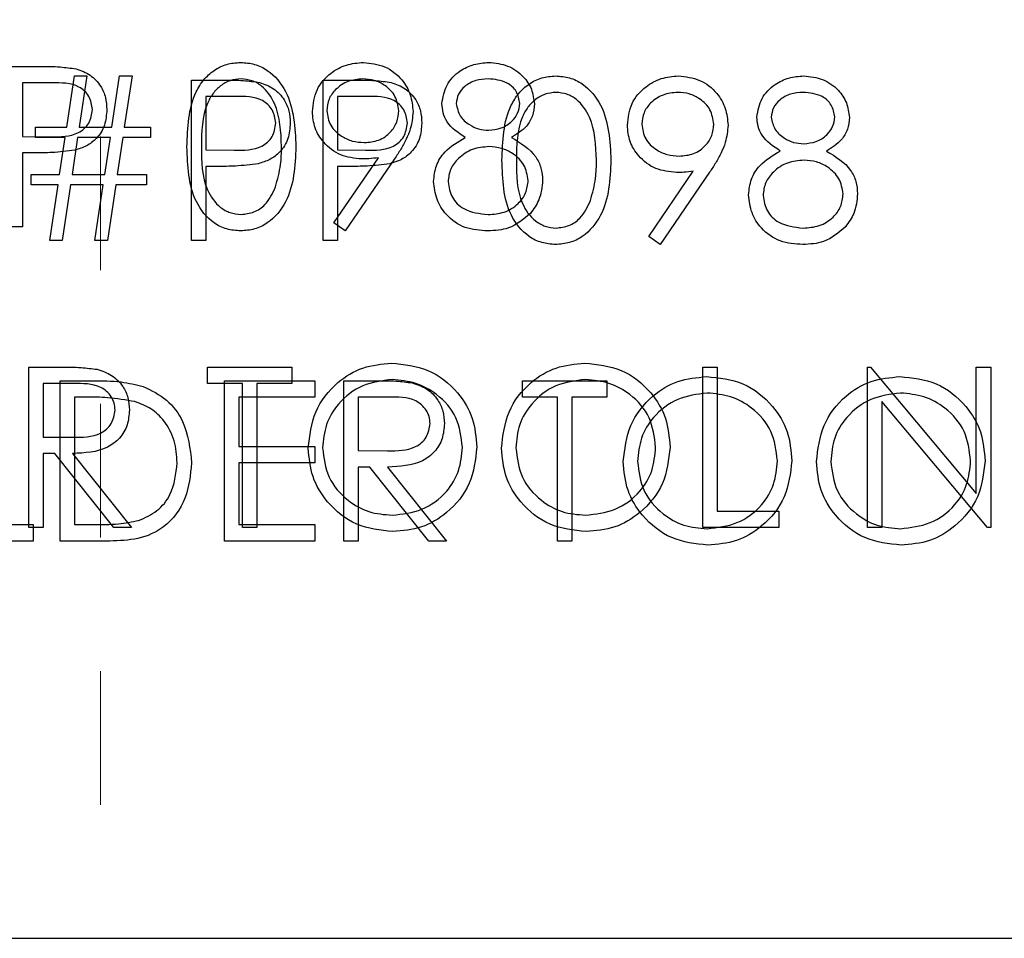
# Model space of a CAD drawing. Header units: inches. Extents: x 1802 to 2468, y -253 to -72.
# Tile 27 of 256: x 1819.969 to 1820.706, y -156.524 to -155.836. Entities that reach past the tile are written whole.
import ezdxf

# ---------------------------------------------------------------- set-up
doc = ezdxf.new("R2010")
doc.units = ezdxf.units.IN
doc.header["$LTSCALE"] = 0.5
doc.header["$MEASUREMENT"] = 0
doc.linetypes.add('HIDDEN', pattern=[0.225, 0.15, -0.075])
doc.layers.add('DSS-M-S', color=53, linetype='Continuous')
doc.layers.add('DST-M-S', color=53, linetype='Continuous')

msp = doc.modelspace()

# ---------------------------------------------------------------- linework, layer by layer
at = {"layer": 'DSS-M-S', "linetype": 'HIDDEN', "lineweight": 18}
msp.add_line((1820.02987, -155.52387), (1820.02987, -156.52387), dxfattribs=at)
at = {"layer": 'DSS-M-S', "linetype": 'Continuous', "lineweight": 25}
for p, q in [((1819.96073, -155.87146), (1819.98426, -155.87146)), ((1819.9715, -155.88377), (1819.9715, -155.92377)), ((1819.99344, -155.88377), (1819.9715, -155.88377)), ((1819.9715, -155.92377), (1819.99251, -155.92403)), ((1819.9715, -155.93608), (1819.9715, -155.99146)), ((1819.98008, -155.93608), (1819.9715, -155.93608)), ((1820.20443, -155.98855), (1820.23779, -155.93978)), ((1820.24998, -155.9405), (1820.21303, -155.99454)), ((1819.9715, -155.99146), (1819.96073, -155.99146)), ((1820.21303, -155.99454), (1820.20443, -155.98855)), ((1819.97611, -156.21646), (1819.97611, -156.09646)), ((1819.97611, -156.09646), (1820.00013, -156.09646)), ((1820.10996, -156.09646), (1820.17303, -156.09646)), ((1820.10996, -156.10877), (1820.10996, -156.09646)), ((1820.17303, -156.09646), (1820.17303, -156.10877)), ((1820.48073, -156.09646), (1820.4915, -156.09646)), ((1820.48073, -156.21646), (1820.48073, -156.09646)), ((1820.4915, -156.09646), (1820.4915, -156.20415)), ((1820.6038, -156.21646), (1820.6038, -156.09646)), ((1820.6038, -156.09646), (1820.60606, -156.09646)), ((1820.60606, -156.09646), (1820.68534, -156.19091)), ((1820.68534, -156.09646), (1820.69611, -156.09646)), ((1820.68534, -156.19091), (1820.68534, -156.09646)), ((1820.69611, -156.09646), (1820.69611, -156.21646)), ((1819.98688, -156.10877), (1819.98688, -156.14877)), ((1820.00938, -156.10877), (1819.98688, -156.10877)), ((1820.13611, -156.10877), (1820.10996, -156.10877)), ((1820.13611, -156.21646), (1820.13611, -156.10877)), ((1820.17303, -156.10877), (1820.14688, -156.10877)), ((1820.14688, -156.10877), (1820.14688, -156.21646)), ((1820.61457, -156.12223), (1820.61457, -156.21646)), ((1820.69366, -156.21646), (1820.61457, -156.12223)), ((1819.98688, -156.14877), (1820.00885, -156.14894)), ((1819.98688, -156.16108), (1819.98688, -156.21646)), ((1819.99563, -156.16108), (1819.98688, -156.16108)), ((1820.03972, -156.21646), (1819.99563, -156.16108)), ((1820.00895, -156.16108), (1820.05303, -156.21646)), ((1820.4915, -156.20415), (1820.53765, -156.20415)), ((1820.53765, -156.20415), (1820.53765, -156.21646)), ((1819.98688, -156.21646), (1819.97611, -156.21646)), ((1820.05303, -156.21646), (1820.03972, -156.21646)), ((1820.14688, -156.21646), (1820.13611, -156.21646)), ((1820.53765, -156.21646), (1820.48073, -156.21646)), ((1820.61457, -156.21646), (1820.6038, -156.21646)), ((1820.69611, -156.21646), (1820.69366, -156.21646)), ((1810.10987, -156.52387), (1827.60987, -156.52387))]:
    msp.add_line(p, q, dxfattribs=at)
for points, knots in [([(1819.98426, -155.87146), (1819.98939, -155.87144), (1819.99855, -155.87141), (1820.00761, -155.8727), (1820.01159, -155.87326)], [0, 0, 0, 0, 0.560314, 1, 1, 1, 1]), ([(1820.01159, -155.87326), (1820.01524, -155.87458), (1820.02253, -155.87721), (1820.03007, -155.88533), (1820.03404, -155.89455), (1820.0344, -155.90061), (1820.03457, -155.90365)], [0, 0, 0, 0, 0.279705, 0.559381, 0.779509, 1, 1, 1, 1]), ([(1820.09457, -155.93151), (1820.09504, -155.91718), (1820.09562, -155.89925), (1820.1068, -155.88122), (1820.11459, -155.87406), (1820.12417, -155.86924), (1820.13119, -155.86867), (1820.13469, -155.86838)], [0, 0, 0, 0, 0.498702, 0.624177, 0.749467, 0.874745, 1, 1, 1, 1]), ([(1820.13469, -155.86838), (1820.13822, -155.86867), (1820.14529, -155.86923), (1820.15816, -155.87549), (1820.17438, -155.89551), (1820.17542, -155.91711), (1820.17611, -155.93151)], [0, 0, 0, 0, 0.1256, 0.251197, 0.500581, 1, 1, 1, 1]), ([(1820.18842, -155.90514), (1820.18907, -155.8996), (1820.19038, -155.88851), (1820.20098, -155.87647), (1820.2136, -155.86959), (1820.22228, -155.86878), (1820.22662, -155.86838)], [0, 0, 0, 0, 0.279538, 0.558851, 0.779452, 1, 1, 1, 1]), ([(1820.22662, -155.86838), (1820.23207, -155.86903), (1820.24297, -155.87031), (1820.25534, -155.8801), (1820.26251, -155.89242), (1820.26337, -155.90098), (1820.2638, -155.90526)], [0, 0, 0, 0, 0.27973, 0.559163, 0.779612, 1, 1, 1, 1]), ([(1820.28534, -155.89918), (1820.28619, -155.89437), (1820.2879, -155.88475), (1820.2978, -155.87478), (1820.3091, -155.8693), (1820.31671, -155.86869), (1820.32051, -155.86838)], [0, 0, 0, 0, 0.278806, 0.558457, 0.77916, 1, 1, 1, 1]), ([(1820.32051, -155.86838), (1820.32529, -155.86891), (1820.33486, -155.86996), (1820.34608, -155.87788), (1820.35319, -155.88825), (1820.35411, -155.89576), (1820.35457, -155.89951)], [0, 0, 0, 0, 0.2799289, 0.5596229, 0.7799456, 1, 1, 1, 1]), ([(1820.13505, -155.88069), (1820.1323, -155.88097), (1820.1268, -155.88152), (1820.1195, -155.88573), (1820.11368, -155.89164), (1820.10574, -155.90625), (1820.10552, -155.92026), (1820.10534, -155.93146)], [0, 0, 0, 0, 0.125139, 0.250418, 0.375519, 0.500847, 1, 1, 1, 1]), ([(1820.16534, -155.93146), (1820.1649, -155.92032), (1820.16423, -155.90363), (1820.153, -155.88713), (1820.14329, -155.88156), (1820.1378, -155.88098), (1820.13505, -155.88069)], [0, 0, 0, 0, 0.500072, 0.749021, 0.874598, 1, 1, 1, 1]), ([(1820.22606, -155.88069), (1820.22232, -155.88105), (1820.21484, -155.88178), (1820.20604, -155.88783), (1820.20015, -155.89571), (1820.19951, -155.9016), (1820.19919, -155.90454)], [0, 0, 0, 0, 0.280092, 0.560011, 0.780131, 1, 1, 1, 1]), ([(1820.25303, -155.90454), (1820.25248, -155.90079), (1820.25136, -155.89329), (1820.24355, -155.88571), (1820.2349, -155.88132), (1820.22901, -155.8809), (1820.22606, -155.88069)], [0, 0, 0, 0, 0.278722, 0.558569, 0.779171, 1, 1, 1, 1]), ([(1820.31991, -155.88069), (1820.31676, -155.8809), (1820.31046, -155.88133), (1820.30273, -155.88576), (1820.29712, -155.89192), (1820.29645, -155.89687), (1820.29611, -155.89934)], [0, 0, 0, 0, 0.280651, 0.560566, 0.78062, 1, 1, 1, 1]), ([(1820.3438, -155.8991), (1820.34316, -155.89602), (1820.34187, -155.88983), (1820.33303, -155.88186), (1820.32488, -155.88114), (1820.31991, -155.88069)], [0, 0, 0, 0, 0.278971, 0.559919, 1, 1, 1, 1]), ([(1820.0238, -155.9037), (1820.02326, -155.90025), (1820.02244, -155.89507), (1820.01802, -155.88966), (1820.00955, -155.88358), (1820.00059, -155.88369), (1819.99344, -155.88377)], [0, 0, 0, 0, 0.248969, 0.374729, 0.500383, 1, 1, 1, 1]), ([(1820.30287, -155.92461), (1820.29771, -155.92119), (1820.29052, -155.91642), (1820.28595, -155.90633), (1820.28554, -155.90156), (1820.28534, -155.89918)], [0, 0, 0, 0, 0.557752, 0.778932, 1, 1, 1, 1]), ([(1820.29611, -155.89934), (1820.29678, -155.90252), (1820.29813, -155.90891), (1820.30526, -155.91495), (1820.31273, -155.9186), (1820.31781, -155.91897), (1820.32034, -155.91915)], [0, 0, 0, 0, 0.277721, 0.558224, 0.779072, 1, 1, 1, 1]), ([(1820.32034, -155.91915), (1820.32352, -155.91882), (1820.32988, -155.91814), (1820.33759, -155.91327), (1820.34263, -155.90656), (1820.34341, -155.90159), (1820.3438, -155.8991)], [0, 0, 0, 0, 0.280237, 0.560145, 0.780435, 1, 1, 1, 1]), ([(1820.35457, -155.89951), (1820.3543, -155.90251), (1820.35377, -155.90849), (1820.34807, -155.91795), (1820.34153, -155.92208), (1820.33753, -155.92461)], [0, 0, 0, 0, 0.2801589, 0.560243, 1, 1, 1, 1]), ([(1819.99251, -155.92403), (1819.99982, -155.92406), (1820.00897, -155.92409), (1820.01782, -155.91809), (1820.02244, -155.91257), (1820.02326, -155.90724), (1820.0238, -155.9037)], [0, 0, 0, 0, 0.499721, 0.62535, 0.751083, 1, 1, 1, 1]), ([(1820.03457, -155.90365), (1820.03429, -155.90761), (1820.03372, -155.91551), (1820.0277, -155.92514), (1820.01953, -155.93135), (1820.0136, -155.93319), (1820.01063, -155.9341)], [0, 0, 0, 0, 0.280099, 0.559324, 0.779458, 1, 1, 1, 1]), ([(1820.22517, -155.94069), (1820.21983, -155.94012), (1820.20914, -155.93897), (1820.19705, -155.92951), (1820.18953, -155.91774), (1820.18879, -155.90934), (1820.18842, -155.90514)], [0, 0, 0, 0, 0.2798143, 0.5594885, 0.7796351, 1, 1, 1, 1]), ([(1820.19919, -155.90454), (1820.1998, -155.90836), (1820.20101, -155.91601), (1820.20924, -155.92353), (1820.21815, -155.92777), (1820.22416, -155.92818), (1820.22717, -155.92838)], [0, 0, 0, 0, 0.278472, 0.558424, 0.779098, 1, 1, 1, 1]), ([(1820.22717, -155.92838), (1820.23087, -155.92808), (1820.23826, -155.92749), (1820.2469, -155.92132), (1820.2522, -155.91323), (1820.25276, -155.90744), (1820.25303, -155.90454)], [0, 0, 0, 0, 0.280319, 0.55953, 0.779753, 1, 1, 1, 1]), ([(1820.2638, -155.90526), (1820.26336, -155.90961), (1820.26264, -155.91678), (1820.25871, -155.92603), (1820.25466, -155.93345), (1820.25154, -155.93815), (1820.24998, -155.9405)], [0, 0, 0, 0, 0.339295, 0.559425, 0.779695, 1, 1, 1, 1]), ([(1820.27919, -155.95749), (1820.27958, -155.95349), (1820.28037, -155.94547), (1820.28843, -155.93303), (1820.29739, -155.9278), (1820.30287, -155.92461)], [0, 0, 0, 0, 0.279987, 0.559901, 1, 1, 1, 1]), ([(1820.33753, -155.92461), (1820.34433, -155.92873), (1820.35382, -155.93448), (1820.36003, -155.94732), (1820.36049, -155.95345), (1820.36073, -155.95651)], [0, 0, 0, 0, 0.558271, 0.779089, 1, 1, 1, 1]), ([(1820.13469, -155.99454), (1820.13119, -155.99425), (1820.12419, -155.99368), (1820.11144, -155.9874), (1820.09568, -155.96724), (1820.09502, -155.94581), (1820.09457, -155.93151)], [0, 0, 0, 0, 0.125551, 0.25109, 0.50025, 1, 1, 1, 1]), ([(1820.10534, -155.93146), (1820.10543, -155.94268), (1820.10556, -155.95947), (1820.11709, -155.97585), (1820.12682, -155.98134), (1820.13231, -155.98193), (1820.13505, -155.98223)], [0, 0, 0, 0, 0.500291, 0.749086, 0.874606, 1, 1, 1, 1]), ([(1820.17611, -155.93151), (1820.17544, -155.94591), (1820.17444, -155.9675), (1820.15812, -155.9874), (1820.14528, -155.99368), (1820.13822, -155.99425), (1820.13469, -155.99454)], [0, 0, 0, 0, 0.499407, 0.748743, 0.874372, 1, 1, 1, 1]), ([(1820.1608, -155.96163), (1820.16233, -155.9561), (1820.16506, -155.94621), (1820.16526, -155.93597), (1820.16534, -155.93146)], [0, 0, 0, 0, 0.559599, 1, 1, 1, 1]), ([(1820.32061, -155.93146), (1820.31639, -155.93182), (1820.30796, -155.93254), (1820.29803, -155.93925), (1820.29118, -155.94794), (1820.29036, -155.95455), (1820.28996, -155.95785)], [0, 0, 0, 0, 0.280283, 0.560138, 0.780298, 1, 1, 1, 1]), ([(1820.34996, -155.95672), (1820.34925, -155.95274), (1820.34784, -155.94475), (1820.33932, -155.93683), (1820.33007, -155.93213), (1820.32376, -155.93168), (1820.32061, -155.93146)], [0, 0, 0, 0, 0.278303, 0.558509, 0.779146, 1, 1, 1, 1]), ([(1820.01063, -155.9341), (1820.00495, -155.93482), (1819.9948, -155.9361), (1819.98458, -155.93608), (1819.98008, -155.93608)], [0, 0, 0, 0, 0.559694, 1, 1, 1, 1]), ([(1820.23779, -155.93978), (1820.23545, -155.94006), (1820.23125, -155.94056), (1820.22703, -155.94065), (1820.22517, -155.94069)], [0, 0, 0, 0, 0.559944, 1, 1, 1, 1]), ([(1820.13505, -155.98223), (1820.13833, -155.98182), (1820.14489, -155.98099), (1820.15502, -155.97415), (1820.15861, -155.96637), (1820.1608, -155.96163)], [0, 0, 0, 0, 0.280257, 0.560781, 1, 1, 1, 1]), ([(1820.31979, -155.99454), (1820.31398, -155.99417), (1820.3024, -155.99345), (1820.28888, -155.98372), (1820.28073, -155.97104), (1820.2797, -155.96201), (1820.27919, -155.95749)], [0, 0, 0, 0, 0.280545, 0.559269, 0.779816, 1, 1, 1, 1]), ([(1820.28996, -155.95785), (1820.29063, -155.96186), (1820.29199, -155.96987), (1820.30308, -155.98044), (1820.31353, -155.98155), (1820.31991, -155.98223)], [0, 0, 0, 0, 0.279833, 0.560198, 1, 1, 1, 1]), ([(1820.31991, -155.98223), (1820.32404, -155.98195), (1820.33229, -155.98138), (1820.34225, -155.97508), (1820.34879, -155.96643), (1820.34957, -155.95996), (1820.34996, -155.95672)], [0, 0, 0, 0, 0.280602, 0.559962, 0.78018, 1, 1, 1, 1]), ([(1820.36073, -155.95651), (1820.36024, -155.96162), (1820.35938, -155.97075), (1820.35401, -155.97812), (1820.35164, -155.98136)], [0, 0, 0, 0, 0.559346, 1, 1, 1, 1]), ([(1820.35164, -155.98136), (1820.34646, -155.98576), (1820.33719, -155.99364), (1820.32512, -155.99426), (1820.31979, -155.99454)], [0, 0, 0, 0, 0.5577579, 1, 1, 1, 1]), ([(1820.18534, -156.15699), (1820.18645, -156.14773), (1820.18867, -156.12922), (1820.20509, -156.10813), (1820.22582, -156.09556), (1820.24037, -156.09411), (1820.24765, -156.09338)], [0, 0, 0, 0, 0.279731, 0.559327, 0.77968, 1, 1, 1, 1]), ([(1820.24765, -156.09338), (1820.25705, -156.09437), (1820.27585, -156.09634), (1820.29688, -156.11337), (1820.30964, -156.13428), (1820.31088, -156.14903), (1820.3115, -156.15641)], [0, 0, 0, 0, 0.279767, 0.559358, 0.779571, 1, 1, 1, 1]), ([(1820.32996, -156.15699), (1820.33107, -156.14773), (1820.33328, -156.12922), (1820.3497, -156.10813), (1820.37044, -156.09556), (1820.38499, -156.09411), (1820.39226, -156.09338)], [0, 0, 0, 0, 0.279731, 0.559327, 0.77968, 1, 1, 1, 1]), ([(1820.39226, -156.09338), (1820.40167, -156.09437), (1820.42047, -156.09634), (1820.4415, -156.11337), (1820.45426, -156.13428), (1820.45549, -156.14903), (1820.45611, -156.15641)], [0, 0, 0, 0, 0.279767, 0.559358, 0.779571, 1, 1, 1, 1]), ([(1820.00013, -156.09646), (1820.00522, -156.09644), (1820.01432, -156.09641), (1820.02335, -156.09758), (1820.02731, -156.09809)], [0, 0, 0, 0, 0.56024, 1, 1, 1, 1]), ([(1820.02731, -156.09809), (1820.03108, -156.09934), (1820.03861, -156.10184), (1820.04653, -156.10993), (1820.0509, -156.11924), (1820.0513, -156.12545), (1820.0515, -156.12855)], [0, 0, 0, 0, 0.279797, 0.5595, 0.779626, 1, 1, 1, 1]), ([(1820.04073, -156.12853), (1820.0406, -156.12677), (1820.04034, -156.12326), (1820.03795, -156.11846), (1820.03457, -156.1144), (1820.02568, -156.10853), (1820.01662, -156.10866), (1820.00938, -156.10877)], [0, 0, 0, 0, 0.125307, 0.250617, 0.375954, 0.501281, 1, 1, 1, 1]), ([(1820.24818, -156.10569), (1820.2406, -156.10667), (1820.22545, -156.10864), (1820.20812, -156.12201), (1820.19774, -156.13901), (1820.19666, -156.15096), (1820.19611, -156.15694)], [0, 0, 0, 0, 0.279627, 0.55935, 0.77963, 1, 1, 1, 1]), ([(1820.30073, -156.15639), (1820.2998, -156.14877), (1820.29796, -156.13353), (1820.28336, -156.11701), (1820.26607, -156.10745), (1820.25414, -156.10628), (1820.24818, -156.10569)], [0, 0, 0, 0, 0.279468, 0.55887, 0.779516, 1, 1, 1, 1]), ([(1820.39279, -156.10569), (1820.38522, -156.10667), (1820.37007, -156.10864), (1820.35273, -156.12201), (1820.34236, -156.13901), (1820.34127, -156.15096), (1820.34073, -156.15694)], [0, 0, 0, 0, 0.279627, 0.55935, 0.77963, 1, 1, 1, 1]), ([(1820.44534, -156.15639), (1820.44442, -156.14877), (1820.44258, -156.13353), (1820.42797, -156.11701), (1820.41068, -156.10745), (1820.39875, -156.10628), (1820.39279, -156.10569)], [0, 0, 0, 0, 0.279468, 0.55887, 0.779516, 1, 1, 1, 1]), ([(1820.00885, -156.14894), (1820.01622, -156.14891), (1820.02545, -156.14888), (1820.03454, -156.14303), (1820.03931, -156.13751), (1820.04016, -156.13211), (1820.04073, -156.12853)], [0, 0, 0, 0, 0.499827, 0.625498, 0.751208, 1, 1, 1, 1]), ([(1820.0515, -156.12855), (1820.05118, -156.13235), (1820.05055, -156.13993), (1820.04462, -156.15001), (1820.03109, -156.1601), (1820.01808, -156.16067), (1820.00895, -156.16108)], [0, 0, 0, 0, 0.18712, 0.373979, 0.560911, 1, 1, 1, 1]), ([(1820.24861, -156.21954), (1820.23931, -156.21851), (1820.22072, -156.21645), (1820.20003, -156.19949), (1820.18728, -156.17889), (1820.18599, -156.16429), (1820.18534, -156.15699)], [0, 0, 0, 0, 0.2796633, 0.5593539, 0.7796364, 1, 1, 1, 1]), ([(1820.19611, -156.15694), (1820.19703, -156.1645), (1820.19887, -156.17963), (1820.21337, -156.19594), (1820.23037, -156.20577), (1820.24224, -156.20674), (1820.24818, -156.20723)], [0, 0, 0, 0, 0.279416, 0.559077, 0.779478, 1, 1, 1, 1]), ([(1820.24818, -156.20723), (1820.2558, -156.20636), (1820.27103, -156.20462), (1820.28869, -156.19148), (1820.29907, -156.17438), (1820.30017, -156.16239), (1820.30073, -156.15639)], [0, 0, 0, 0, 0.27983, 0.559389, 0.779654, 1, 1, 1, 1]), ([(1820.3115, -156.15641), (1820.31044, -156.16572), (1820.30833, -156.18435), (1820.29124, -156.20499), (1820.27055, -156.21767), (1820.25593, -156.21891), (1820.24861, -156.21954)], [0, 0, 0, 0, 0.27963, 0.559343, 0.779597, 1, 1, 1, 1]), ([(1820.39323, -156.21954), (1820.38393, -156.21851), (1820.36533, -156.21645), (1820.34464, -156.19949), (1820.33189, -156.17889), (1820.3306, -156.16429), (1820.32996, -156.15699)], [0, 0, 0, 0, 0.279663, 0.559354, 0.779636, 1, 1, 1, 1]), ([(1820.34073, -156.15694), (1820.34164, -156.1645), (1820.34348, -156.17963), (1820.35798, -156.19594), (1820.37499, -156.20577), (1820.38686, -156.20674), (1820.39279, -156.20723)], [0, 0, 0, 0, 0.279416, 0.559077, 0.779478, 1, 1, 1, 1]), ([(1820.39279, -156.20723), (1820.40041, -156.20636), (1820.41565, -156.20462), (1820.4333, -156.19148), (1820.44369, -156.17438), (1820.44479, -156.16239), (1820.44534, -156.15639)], [0, 0, 0, 0, 0.27983, 0.559389, 0.779654, 1, 1, 1, 1]), ([(1820.45611, -156.15641), (1820.45506, -156.16572), (1820.45294, -156.18435), (1820.43585, -156.20499), (1820.41517, -156.21767), (1820.40054, -156.21891), (1820.39323, -156.21954)], [0, 0, 0, 0, 0.27963, 0.559343, 0.779597, 1, 1, 1, 1])]:
    msp.add_open_spline(points, degree=3, knots=knots, dxfattribs=at)
at = {"layer": 'DST-M-S', "linetype": 'Continuous', "lineweight": 25}
for p, q in [((1820.00454, -155.91698), (1820.01031, -155.87851)), ((1820.01031, -155.87851), (1820.01959, -155.87851)), ((1820.01959, -155.87851), (1820.01382, -155.91698)), ((1820.03839, -155.91698), (1820.04416, -155.87851)), ((1820.04416, -155.87851), (1820.05344, -155.87851)), ((1820.05344, -155.87851), (1820.04767, -155.91698)), ((1820.09801, -155.88159), (1820.12154, -155.88159)), ((1820.09801, -156.00159), (1820.09801, -155.88159)), ((1820.19647, -155.88159), (1820.22, -155.88159)), ((1820.19647, -156.00159), (1820.19647, -155.88159)), ((1820.13072, -155.8939), (1820.10877, -155.8939)), ((1820.10877, -155.8939), (1820.10877, -155.9339)), ((1820.20724, -155.8939), (1820.20724, -155.9339)), ((1820.22918, -155.8939), (1820.20724, -155.8939)), ((1819.98108, -155.91698), (1820.00454, -155.91698)), ((1819.98108, -155.92467), (1819.98108, -155.91698)), ((1820.01382, -155.91698), (1820.03839, -155.91698)), ((1820.04767, -155.91698), (1820.06724, -155.91698)), ((1820.06724, -155.91698), (1820.06724, -155.92467)), ((1820.00339, -155.92467), (1819.98108, -155.92467)), ((1819.99923, -155.95236), (1820.00339, -155.92467)), ((1820.01267, -155.92467), (1820.00853, -155.95236)), ((1820.03724, -155.92467), (1820.01267, -155.92467)), ((1820.03308, -155.95236), (1820.03724, -155.92467)), ((1820.04652, -155.92467), (1820.04238, -155.95236)), ((1820.06724, -155.92467), (1820.04652, -155.92467)), ((1820.10877, -155.9339), (1820.12978, -155.93416)), ((1820.20724, -155.9339), (1820.22825, -155.93416)), ((1820.10877, -155.94621), (1820.10877, -156.00159)), ((1820.11736, -155.94621), (1820.10877, -155.94621)), ((1820.20724, -155.94621), (1820.20724, -156.00159)), ((1820.21582, -155.94621), (1820.20724, -155.94621)), ((1819.97801, -155.95236), (1819.99923, -155.95236)), ((1819.97801, -155.96005), (1819.97801, -155.95236)), ((1820.00853, -155.95236), (1820.03308, -155.95236)), ((1820.04238, -155.95236), (1820.06416, -155.95236)), ((1820.06416, -155.95236), (1820.06416, -155.96005)), ((1820.44017, -155.99868), (1820.47353, -155.94991)), ((1820.48572, -155.95063), (1820.44877, -156.00467)), ((1819.99808, -155.96005), (1819.97801, -155.96005)), ((1819.99185, -156.00159), (1819.99808, -155.96005)), ((1820.00738, -155.96005), (1820.00115, -156.00159)), ((1820.03192, -155.96005), (1820.00738, -155.96005)), ((1820.0257, -156.00159), (1820.03192, -155.96005)), ((1820.04123, -155.96005), (1820.035, -156.00159)), ((1820.06416, -155.96005), (1820.04123, -155.96005)), ((1820.44877, -156.00467), (1820.44017, -155.99868)), ((1820.00115, -156.00159), (1819.99185, -156.00159)), ((1820.035, -156.00159), (1820.0257, -156.00159)), ((1820.10877, -156.00159), (1820.09801, -156.00159)), ((1820.20724, -156.00159), (1820.19647, -156.00159)), ((1819.99954, -156.10659), (1820.02377, -156.10659)), ((1819.99954, -156.22659), (1819.99954, -156.10659)), ((1820.12262, -156.10659), (1820.19031, -156.10659)), ((1820.12262, -156.22659), (1820.12262, -156.10659)), ((1820.19031, -156.10659), (1820.19031, -156.1189)), ((1820.21185, -156.10659), (1820.23587, -156.10659)), ((1820.21185, -156.22659), (1820.21185, -156.10659)), ((1820.3457, -156.10659), (1820.40877, -156.10659)), ((1820.3457, -156.1189), (1820.3457, -156.10659)), ((1820.40877, -156.10659), (1820.40877, -156.1189)), ((1820.01031, -156.1189), (1820.01031, -156.21428)), ((1820.01875, -156.1189), (1820.01031, -156.1189)), ((1820.13339, -156.1189), (1820.13339, -156.15582)), ((1820.19031, -156.1189), (1820.13339, -156.1189)), ((1820.22262, -156.1189), (1820.22262, -156.1589)), ((1820.24512, -156.1189), (1820.22262, -156.1189)), ((1820.37185, -156.1189), (1820.3457, -156.1189)), ((1820.37185, -156.22659), (1820.37185, -156.1189)), ((1820.38262, -156.1189), (1820.38262, -156.22659)), ((1820.40877, -156.1189), (1820.38262, -156.1189)), ((1820.13339, -156.15582), (1820.19031, -156.15582)), ((1820.19031, -156.15582), (1820.19031, -156.16813)), ((1820.22262, -156.1589), (1820.24459, -156.15907)), ((1820.13339, -156.16813), (1820.13339, -156.21428)), ((1820.19031, -156.16813), (1820.13339, -156.16813)), ((1820.22262, -156.17121), (1820.22262, -156.22659)), ((1820.23137, -156.17121), (1820.22262, -156.17121)), ((1820.27546, -156.22659), (1820.23137, -156.17121)), ((1820.24469, -156.17121), (1820.28877, -156.22659)), ((1819.93339, -156.21428), (1819.97954, -156.21428)), ((1819.97954, -156.21428), (1819.97954, -156.22659)), ((1820.01031, -156.21428), (1820.02409, -156.21428)), ((1820.13339, -156.21428), (1820.19031, -156.21428)), ((1820.19031, -156.21428), (1820.19031, -156.22659)), ((1819.97954, -156.22659), (1819.92262, -156.22659)), ((1820.03673, -156.22659), (1819.99954, -156.22659)), ((1820.19031, -156.22659), (1820.12262, -156.22659)), ((1820.22262, -156.22659), (1820.21185, -156.22659)), ((1820.28877, -156.22659), (1820.27546, -156.22659)), ((1820.38262, -156.22659), (1820.37185, -156.22659)), ((1819.62987, -156.52387), (1827.60987, -156.52387))]:
    msp.add_line(p, q, dxfattribs=at)
for points, knots in [([(1820.33031, -155.94164), (1820.33078, -155.92731), (1820.33136, -155.90938), (1820.34254, -155.89135), (1820.35033, -155.88419), (1820.35991, -155.87937), (1820.36693, -155.8788), (1820.37043, -155.87851)], [0, 0, 0, 0, 0.498702, 0.624177, 0.749467, 0.874745, 1, 1, 1, 1]), ([(1820.37043, -155.87851), (1820.37397, -155.8788), (1820.38103, -155.87936), (1820.3939, -155.88563), (1820.41012, -155.90565), (1820.41116, -155.92724), (1820.41185, -155.94164)], [0, 0, 0, 0, 0.1256, 0.251197, 0.500581, 1, 1, 1, 1]), ([(1820.42416, -155.91527), (1820.42481, -155.90973), (1820.42612, -155.89865), (1820.43672, -155.8866), (1820.44934, -155.87972), (1820.45802, -155.87892), (1820.46236, -155.87851)], [0, 0, 0, 0, 0.279538, 0.558851, 0.779452, 1, 1, 1, 1]), ([(1820.46236, -155.87851), (1820.46781, -155.87916), (1820.47871, -155.88044), (1820.49108, -155.89023), (1820.49825, -155.90255), (1820.49911, -155.91111), (1820.49954, -155.91539)], [0, 0, 0, 0, 0.27973, 0.559163, 0.779612, 1, 1, 1, 1]), ([(1820.52108, -155.90931), (1820.52193, -155.9045), (1820.52364, -155.89488), (1820.53354, -155.88491), (1820.54484, -155.87943), (1820.55245, -155.87882), (1820.55625, -155.87851)], [0, 0, 0, 0, 0.278806, 0.558457, 0.77916, 1, 1, 1, 1]), ([(1820.55625, -155.87851), (1820.56103, -155.87904), (1820.5706, -155.88009), (1820.58182, -155.88801), (1820.58893, -155.89838), (1820.58985, -155.90589), (1820.59031, -155.90964)], [0, 0, 0, 0, 0.2799289, 0.5596229, 0.7799456, 1, 1, 1, 1]), ([(1820.12154, -155.88159), (1820.12667, -155.88157), (1820.13583, -155.88155), (1820.14489, -155.88283), (1820.14887, -155.88339)], [0, 0, 0, 0, 0.5603137, 1, 1, 1, 1]), ([(1820.14887, -155.88339), (1820.15252, -155.88471), (1820.15981, -155.88734), (1820.16735, -155.89546), (1820.17132, -155.90468), (1820.17167, -155.91074), (1820.17185, -155.91378)], [0, 0, 0, 0, 0.279705, 0.559381, 0.779509, 1, 1, 1, 1]), ([(1820.22, -155.88159), (1820.22513, -155.88157), (1820.23429, -155.88155), (1820.24335, -155.88283), (1820.24733, -155.88339)], [0, 0, 0, 0, 0.560314, 1, 1, 1, 1]), ([(1820.24733, -155.88339), (1820.25098, -155.88471), (1820.25827, -155.88734), (1820.26581, -155.89546), (1820.26978, -155.90468), (1820.27014, -155.91074), (1820.27031, -155.91378)], [0, 0, 0, 0, 0.279705, 0.559381, 0.779509, 1, 1, 1, 1]), ([(1820.16108, -155.91383), (1820.16054, -155.91038), (1820.15972, -155.9052), (1820.1553, -155.89979), (1820.14683, -155.89371), (1820.13787, -155.89382), (1820.13072, -155.8939)], [0, 0, 0, 0, 0.248969, 0.374729, 0.500383, 1, 1, 1, 1]), ([(1820.25954, -155.91383), (1820.259, -155.91038), (1820.25818, -155.9052), (1820.25376, -155.89979), (1820.24529, -155.89371), (1820.23634, -155.89382), (1820.22918, -155.8939)], [0, 0, 0, 0, 0.248969, 0.374729, 0.500383, 1, 1, 1, 1]), ([(1820.37079, -155.89082), (1820.36804, -155.8911), (1820.36254, -155.89165), (1820.35524, -155.89587), (1820.34942, -155.90177), (1820.34148, -155.91638), (1820.34126, -155.93039), (1820.34108, -155.94159)], [0, 0, 0, 0, 0.125139, 0.250418, 0.375519, 0.500847, 1, 1, 1, 1]), ([(1820.40108, -155.94159), (1820.40064, -155.93045), (1820.39997, -155.91376), (1820.38874, -155.89726), (1820.37903, -155.89169), (1820.37354, -155.89111), (1820.37079, -155.89082)], [0, 0, 0, 0, 0.500072, 0.749021, 0.874598, 1, 1, 1, 1]), ([(1820.4618, -155.89082), (1820.45806, -155.89118), (1820.45058, -155.89191), (1820.44178, -155.89796), (1820.43589, -155.90584), (1820.43525, -155.91173), (1820.43493, -155.91467)], [0, 0, 0, 0, 0.280092, 0.560011, 0.780131, 1, 1, 1, 1]), ([(1820.48877, -155.91467), (1820.48822, -155.91092), (1820.4871, -155.90342), (1820.47929, -155.89584), (1820.47064, -155.89145), (1820.46475, -155.89103), (1820.4618, -155.89082)], [0, 0, 0, 0, 0.278722, 0.558569, 0.779171, 1, 1, 1, 1]), ([(1820.55565, -155.89082), (1820.5525, -155.89103), (1820.5462, -155.89146), (1820.53847, -155.89589), (1820.53287, -155.90205), (1820.53219, -155.907), (1820.53185, -155.90948)], [0, 0, 0, 0, 0.280651, 0.560566, 0.78062, 1, 1, 1, 1]), ([(1820.57954, -155.90924), (1820.5789, -155.90615), (1820.57761, -155.89997), (1820.56877, -155.89199), (1820.56062, -155.89127), (1820.55565, -155.89082)], [0, 0, 0, 0, 0.278971, 0.559919, 1, 1, 1, 1]), ([(1820.53861, -155.93474), (1820.53345, -155.93132), (1820.52626, -155.92655), (1820.52169, -155.91646), (1820.52129, -155.91169), (1820.52108, -155.90931)], [0, 0, 0, 0, 0.5577522, 0.7789324, 1, 1, 1, 1]), ([(1820.53185, -155.90948), (1820.53252, -155.91266), (1820.53387, -155.91905), (1820.541, -155.92508), (1820.54847, -155.92873), (1820.55355, -155.9291), (1820.55608, -155.92928)], [0, 0, 0, 0, 0.277721, 0.558224, 0.779072, 1, 1, 1, 1]), ([(1820.55608, -155.92928), (1820.55926, -155.92895), (1820.56563, -155.92827), (1820.57333, -155.9234), (1820.57837, -155.9167), (1820.57915, -155.91172), (1820.57954, -155.90924)], [0, 0, 0, 0, 0.280237, 0.560145, 0.780435, 1, 1, 1, 1]), ([(1820.59031, -155.90964), (1820.59004, -155.91264), (1820.58951, -155.91862), (1820.58381, -155.92808), (1820.57727, -155.93221), (1820.57327, -155.93474)], [0, 0, 0, 0, 0.2801589, 0.560243, 1, 1, 1, 1]), ([(1820.12978, -155.93416), (1820.1371, -155.93419), (1820.14625, -155.93422), (1820.1551, -155.92822), (1820.15972, -155.9227), (1820.16054, -155.91737), (1820.16108, -155.91383)], [0, 0, 0, 0, 0.499721, 0.62535, 0.751083, 1, 1, 1, 1]), ([(1820.17185, -155.91378), (1820.17157, -155.91774), (1820.171, -155.92564), (1820.16498, -155.93527), (1820.15681, -155.94148), (1820.15088, -155.94332), (1820.14791, -155.94424)], [0, 0, 0, 0, 0.280099, 0.559324, 0.779458, 1, 1, 1, 1]), ([(1820.22825, -155.93416), (1820.23556, -155.93419), (1820.24471, -155.93422), (1820.25357, -155.92822), (1820.25818, -155.9227), (1820.259, -155.91737), (1820.25954, -155.91383)], [0, 0, 0, 0, 0.499721, 0.62535, 0.751083, 1, 1, 1, 1]), ([(1820.27031, -155.91378), (1820.27003, -155.91774), (1820.26946, -155.92564), (1820.26344, -155.93527), (1820.25527, -155.94148), (1820.24934, -155.94332), (1820.24637, -155.94424)], [0, 0, 0, 0, 0.280099, 0.559324, 0.779458, 1, 1, 1, 1]), ([(1820.46091, -155.95082), (1820.45557, -155.95025), (1820.44488, -155.9491), (1820.43279, -155.93964), (1820.42527, -155.92787), (1820.42453, -155.91947), (1820.42416, -155.91527)], [0, 0, 0, 0, 0.2798143, 0.5594885, 0.7796351, 1, 1, 1, 1]), ([(1820.43493, -155.91467), (1820.43554, -155.91849), (1820.43676, -155.92614), (1820.44498, -155.93366), (1820.45389, -155.9379), (1820.4599, -155.93831), (1820.46291, -155.93851)], [0, 0, 0, 0, 0.278472, 0.558424, 0.779098, 1, 1, 1, 1]), ([(1820.46291, -155.93851), (1820.46661, -155.93822), (1820.474, -155.93762), (1820.48264, -155.93145), (1820.48794, -155.92336), (1820.4885, -155.91757), (1820.48877, -155.91467)], [0, 0, 0, 0, 0.280319, 0.55953, 0.779753, 1, 1, 1, 1]), ([(1820.49954, -155.91539), (1820.49911, -155.91974), (1820.49838, -155.92691), (1820.49445, -155.93616), (1820.4904, -155.94358), (1820.48728, -155.94828), (1820.48572, -155.95063)], [0, 0, 0, 0, 0.3392949, 0.5594254, 0.7796947, 1, 1, 1, 1]), ([(1820.51493, -155.96762), (1820.51532, -155.96362), (1820.51611, -155.9556), (1820.52417, -155.94316), (1820.53313, -155.93793), (1820.53861, -155.93474)], [0, 0, 0, 0, 0.279987, 0.559901, 1, 1, 1, 1]), ([(1820.57327, -155.93474), (1820.58007, -155.93886), (1820.58956, -155.94461), (1820.59577, -155.95745), (1820.59624, -155.96358), (1820.59647, -155.96664)], [0, 0, 0, 0, 0.558271, 0.779089, 1, 1, 1, 1]), ([(1820.14791, -155.94424), (1820.14223, -155.94495), (1820.13208, -155.94623), (1820.12186, -155.94621), (1820.11736, -155.94621)], [0, 0, 0, 0, 0.559694, 1, 1, 1, 1]), ([(1820.24637, -155.94424), (1820.24069, -155.94495), (1820.23054, -155.94623), (1820.22032, -155.94621), (1820.21582, -155.94621)], [0, 0, 0, 0, 0.559694, 1, 1, 1, 1]), ([(1820.37043, -156.00467), (1820.36693, -156.00438), (1820.35993, -156.00381), (1820.34718, -155.99753), (1820.33142, -155.97737), (1820.33076, -155.95594), (1820.33031, -155.94164)], [0, 0, 0, 0, 0.125551, 0.25109, 0.50025, 1, 1, 1, 1]), ([(1820.34108, -155.94159), (1820.34117, -155.95281), (1820.3413, -155.96961), (1820.35283, -155.98599), (1820.36256, -155.99147), (1820.36805, -155.99207), (1820.37079, -155.99236)], [0, 0, 0, 0, 0.500291, 0.749086, 0.874606, 1, 1, 1, 1]), ([(1820.41185, -155.94164), (1820.41118, -155.95604), (1820.41018, -155.97763), (1820.39386, -155.99753), (1820.38102, -156.00381), (1820.37396, -156.00438), (1820.37043, -156.00467)], [0, 0, 0, 0, 0.499407, 0.748743, 0.874372, 1, 1, 1, 1]), ([(1820.39654, -155.97176), (1820.39807, -155.96623), (1820.4008, -155.95634), (1820.401, -155.9461), (1820.40108, -155.94159)], [0, 0, 0, 0, 0.559599, 1, 1, 1, 1]), ([(1820.55635, -155.94159), (1820.55213, -155.94195), (1820.5437, -155.94267), (1820.53377, -155.94939), (1820.52692, -155.95807), (1820.5261, -155.96468), (1820.5257, -155.96799)], [0, 0, 0, 0, 0.280283, 0.560138, 0.780298, 1, 1, 1, 1]), ([(1820.5857, -155.96686), (1820.58499, -155.96287), (1820.58358, -155.95488), (1820.57506, -155.94696), (1820.56581, -155.94226), (1820.5595, -155.94181), (1820.55635, -155.94159)], [0, 0, 0, 0, 0.2783033, 0.5585094, 0.7791463, 1, 1, 1, 1]), ([(1820.47353, -155.94991), (1820.47119, -155.95019), (1820.46699, -155.9507), (1820.46277, -155.95078), (1820.46091, -155.95082)], [0, 0, 0, 0, 0.559944, 1, 1, 1, 1]), ([(1820.55553, -156.00467), (1820.54972, -156.0043), (1820.53815, -156.00358), (1820.52462, -155.99385), (1820.51648, -155.98117), (1820.51544, -155.97214), (1820.51493, -155.96762)], [0, 0, 0, 0, 0.280545, 0.559269, 0.779816, 1, 1, 1, 1]), ([(1820.5257, -155.96799), (1820.52637, -155.97199), (1820.52773, -155.98001), (1820.53882, -155.99057), (1820.54927, -155.99168), (1820.55565, -155.99236)], [0, 0, 0, 0, 0.279833, 0.560198, 1, 1, 1, 1]), ([(1820.55565, -155.99236), (1820.55978, -155.99208), (1820.56803, -155.99151), (1820.57799, -155.98521), (1820.58453, -155.97656), (1820.58531, -155.97009), (1820.5857, -155.96686)], [0, 0, 0, 0, 0.280602, 0.559962, 0.78018, 1, 1, 1, 1]), ([(1820.59647, -155.96664), (1820.59598, -155.97175), (1820.59512, -155.98088), (1820.58975, -155.98825), (1820.58738, -155.9915)], [0, 0, 0, 0, 0.559346, 1, 1, 1, 1]), ([(1820.37079, -155.99236), (1820.37407, -155.99195), (1820.38063, -155.99113), (1820.39076, -155.98428), (1820.39435, -155.9765), (1820.39654, -155.97176)], [0, 0, 0, 0, 0.280257, 0.560781, 1, 1, 1, 1]), ([(1820.58738, -155.9915), (1820.58221, -155.99589), (1820.57293, -156.00377), (1820.56086, -156.00439), (1820.55553, -156.00467)], [0, 0, 0, 0, 0.557758, 1, 1, 1, 1]), ([(1820.02377, -156.10659), (1820.03099, -156.1066), (1820.04386, -156.10661), (1820.05636, -156.1096), (1820.06185, -156.11092)], [0, 0, 0, 0, 0.560445, 1, 1, 1, 1]), ([(1820.23587, -156.10659), (1820.24096, -156.10657), (1820.25006, -156.10655), (1820.25909, -156.10771), (1820.26305, -156.10823)], [0, 0, 0, 0, 0.56024, 1, 1, 1, 1]), ([(1820.26305, -156.10823), (1820.26682, -156.10947), (1820.27435, -156.11197), (1820.28227, -156.12006), (1820.28664, -156.12937), (1820.28704, -156.13558), (1820.28724, -156.13868)], [0, 0, 0, 0, 0.279797, 0.5595, 0.779626, 1, 1, 1, 1]), ([(1820.42108, -156.16712), (1820.42219, -156.15786), (1820.42441, -156.13935), (1820.44083, -156.11826), (1820.46156, -156.10569), (1820.47611, -156.10424), (1820.48339, -156.10351)], [0, 0, 0, 0, 0.279731, 0.559327, 0.77968, 1, 1, 1, 1]), ([(1820.48339, -156.10351), (1820.49279, -156.1045), (1820.51159, -156.10647), (1820.53262, -156.1235), (1820.54538, -156.14441), (1820.54662, -156.15916), (1820.54724, -156.16654)], [0, 0, 0, 0, 0.279767, 0.559358, 0.779571, 1, 1, 1, 1]), ([(1820.5657, -156.16712), (1820.56681, -156.15786), (1820.56902, -156.13935), (1820.58545, -156.11826), (1820.60618, -156.10569), (1820.62073, -156.10424), (1820.62801, -156.10351)], [0, 0, 0, 0, 0.279731, 0.559327, 0.77968, 1, 1, 1, 1]), ([(1820.62801, -156.10351), (1820.63741, -156.1045), (1820.65621, -156.10647), (1820.67724, -156.1235), (1820.69, -156.14441), (1820.69123, -156.15916), (1820.69185, -156.16654)], [0, 0, 0, 0, 0.279767, 0.559358, 0.779571, 1, 1, 1, 1]), ([(1820.06185, -156.11092), (1820.06796, -156.11388), (1820.08018, -156.1198), (1820.09502, -156.14003), (1820.09688, -156.15746), (1820.09801, -156.16811)], [0, 0, 0, 0, 0.280264, 0.560715, 1, 1, 1, 1]), ([(1820.48392, -156.11582), (1820.47634, -156.11681), (1820.46119, -156.11877), (1820.44386, -156.13214), (1820.43348, -156.14914), (1820.4324, -156.16109), (1820.43185, -156.16707)], [0, 0, 0, 0, 0.279627, 0.55935, 0.77963, 1, 1, 1, 1]), ([(1820.53647, -156.16652), (1820.53555, -156.1589), (1820.5337, -156.14367), (1820.5191, -156.12714), (1820.50181, -156.11759), (1820.48988, -156.11641), (1820.48392, -156.11582)], [0, 0, 0, 0, 0.279468, 0.55887, 0.779516, 1, 1, 1, 1]), ([(1820.62853, -156.11582), (1820.62096, -156.11681), (1820.60581, -156.11877), (1820.58847, -156.13214), (1820.5781, -156.14914), (1820.57701, -156.16109), (1820.57647, -156.16707)], [0, 0, 0, 0, 0.279627, 0.55935, 0.77963, 1, 1, 1, 1]), ([(1820.68108, -156.16652), (1820.68016, -156.1589), (1820.67832, -156.14367), (1820.66372, -156.12714), (1820.64642, -156.11759), (1820.6345, -156.11641), (1820.62853, -156.11582)], [0, 0, 0, 0, 0.279468, 0.55887, 0.779516, 1, 1, 1, 1]), ([(1820.05563, -156.12226), (1820.0488, -156.12106), (1820.03659, -156.11891), (1820.02421, -156.1189), (1820.01875, -156.1189)], [0, 0, 0, 0, 0.559542, 1, 1, 1, 1]), ([(1820.08724, -156.16808), (1820.08685, -156.16247), (1820.08607, -156.15124), (1820.07863, -156.13711), (1820.06802, -156.127), (1820.05976, -156.12384), (1820.05563, -156.12226)], [0, 0, 0, 0, 0.280178, 0.559765, 0.779797, 1, 1, 1, 1]), ([(1820.27647, -156.13866), (1820.27634, -156.1369), (1820.27608, -156.13339), (1820.27369, -156.12859), (1820.27032, -156.12453), (1820.26142, -156.11866), (1820.25236, -156.11879), (1820.24512, -156.1189)], [0, 0, 0, 0, 0.1253074, 0.250617, 0.3759543, 0.5012806, 1, 1, 1, 1]), ([(1820.24459, -156.15907), (1820.25196, -156.15904), (1820.26119, -156.15902), (1820.27029, -156.15316), (1820.27505, -156.14764), (1820.2759, -156.14224), (1820.27647, -156.13866)], [0, 0, 0, 0, 0.499827, 0.625498, 0.751208, 1, 1, 1, 1]), ([(1820.28724, -156.13868), (1820.28692, -156.14248), (1820.28629, -156.15006), (1820.28036, -156.16014), (1820.26684, -156.17023), (1820.25382, -156.1708), (1820.24469, -156.17121)], [0, 0, 0, 0, 0.18712, 0.373979, 0.560911, 1, 1, 1, 1]), ([(1820.09801, -156.16811), (1820.09713, -156.17712), (1820.09538, -156.1951), (1820.07984, -156.21657), (1820.05798, -156.22595), (1820.04383, -156.22638), (1820.03673, -156.22659)], [0, 0, 0, 0, 0.280124, 0.559248, 0.778837, 1, 1, 1, 1]), ([(1820.05839, -156.21123), (1820.06318, -156.20913), (1820.07276, -156.20493), (1820.08485, -156.18977), (1820.08633, -156.1763), (1820.08724, -156.16808)], [0, 0, 0, 0, 0.280536, 0.561015, 1, 1, 1, 1]), ([(1820.48435, -156.22967), (1820.47505, -156.22864), (1820.45646, -156.22658), (1820.43577, -156.20962), (1820.42302, -156.18902), (1820.42173, -156.17442), (1820.42108, -156.16712)], [0, 0, 0, 0, 0.279663, 0.559354, 0.779636, 1, 1, 1, 1]), ([(1820.43185, -156.16707), (1820.43277, -156.17463), (1820.43461, -156.18977), (1820.44911, -156.20607), (1820.46611, -156.2159), (1820.47798, -156.21687), (1820.48392, -156.21736)], [0, 0, 0, 0, 0.279416, 0.559077, 0.779478, 1, 1, 1, 1]), ([(1820.48392, -156.21736), (1820.49154, -156.21649), (1820.50678, -156.21476), (1820.52443, -156.20161), (1820.53481, -156.18451), (1820.53592, -156.17252), (1820.53647, -156.16652)], [0, 0, 0, 0, 0.27983, 0.559389, 0.779654, 1, 1, 1, 1]), ([(1820.54724, -156.16654), (1820.54618, -156.17585), (1820.54407, -156.19448), (1820.52698, -156.21512), (1820.50629, -156.2278), (1820.49167, -156.22904), (1820.48435, -156.22967)], [0, 0, 0, 0, 0.2796304, 0.5593429, 0.7795972, 1, 1, 1, 1]), ([(1820.62897, -156.22967), (1820.61967, -156.22864), (1820.60107, -156.22658), (1820.58038, -156.20962), (1820.56764, -156.18902), (1820.56634, -156.17442), (1820.5657, -156.16712)], [0, 0, 0, 0, 0.279663, 0.559354, 0.779636, 1, 1, 1, 1]), ([(1820.57647, -156.16707), (1820.57739, -156.17463), (1820.57922, -156.18977), (1820.59373, -156.20607), (1820.61073, -156.2159), (1820.6226, -156.21687), (1820.62853, -156.21736)], [0, 0, 0, 0, 0.279416, 0.559077, 0.779478, 1, 1, 1, 1]), ([(1820.62853, -156.21736), (1820.63616, -156.21649), (1820.65139, -156.21476), (1820.66905, -156.20161), (1820.67943, -156.18451), (1820.68053, -156.17252), (1820.68108, -156.16652)], [0, 0, 0, 0, 0.27983, 0.559389, 0.779654, 1, 1, 1, 1]), ([(1820.69185, -156.16654), (1820.6908, -156.17585), (1820.68869, -156.19448), (1820.67159, -156.21512), (1820.65091, -156.2278), (1820.63628, -156.22904), (1820.62897, -156.22967)], [0, 0, 0, 0, 0.27963, 0.559343, 0.779597, 1, 1, 1, 1]), ([(1820.02409, -156.21428), (1820.03055, -156.2143), (1820.04209, -156.21433), (1820.05341, -156.21218), (1820.05839, -156.21123)], [0, 0, 0, 0, 0.560426, 1, 1, 1, 1])]:
    msp.add_open_spline(points, degree=3, knots=knots, dxfattribs=at)

doc.saveas('drawing.dxf')
